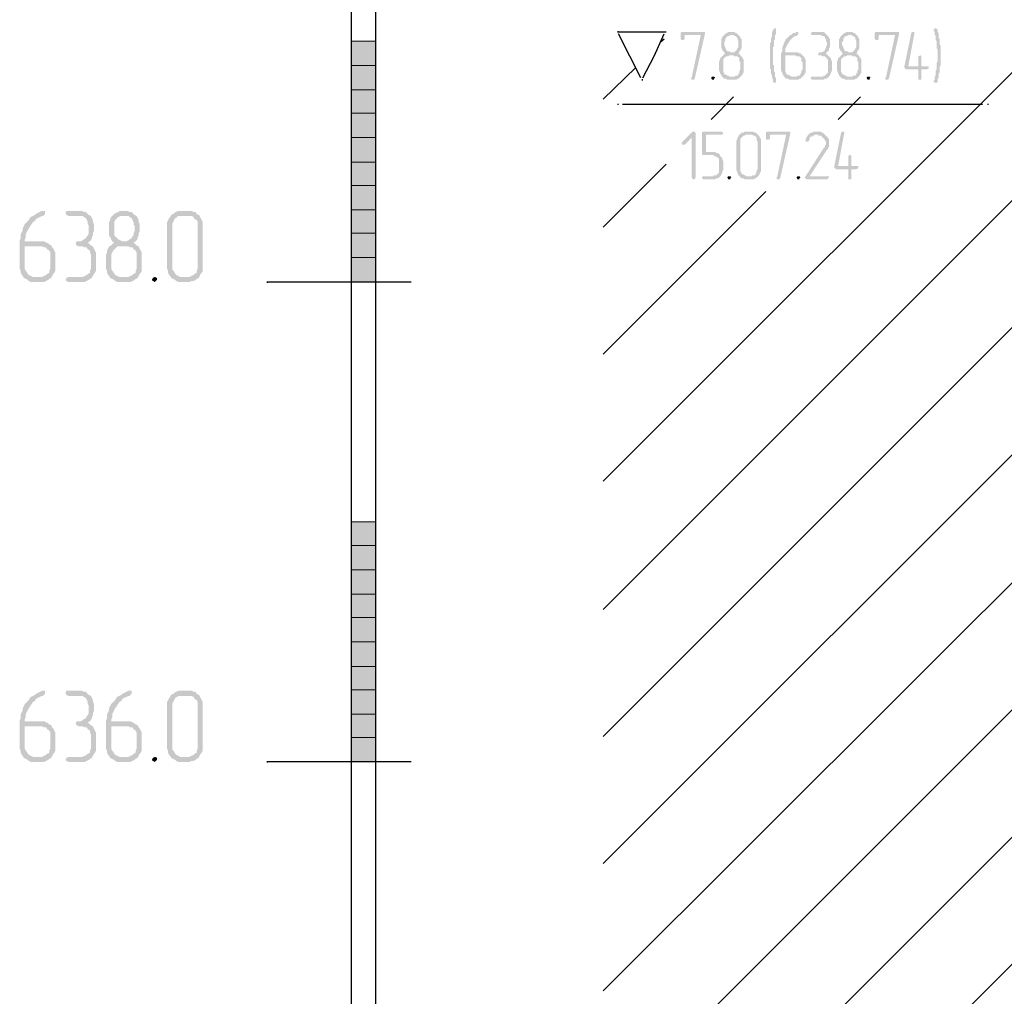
# Model space of a CAD drawing. Header units: millimetres. Extents: x -93479 to 1057970, y -66333 to 172656.
# Tile 158 of 256: x 269580 to 273682, y 41425 to 45493. Entities that reach past the tile are written whole.
import ezdxf

# ---------------------------------------------------------------- set-up
doc = ezdxf.new("R2010")
doc.units = ezdxf.units.MM
doc.layers.add('PDF _Геометрия', color=7, linetype='Continuous')
doc.layers.add('PDF _Сплошная заливка', color=7, linetype='Continuous')

# ---------------------------------------------------------------- blocks, each defined once
blk = doc.blocks.new('геология 4')
at = {"layer": 'PDF _Сплошная заливка', "transparency": 33554559}
for points in [[(87.3284, -13.0211), (87.3267, -13.0228), (87.3251, -13.0244), (87.3251, -13.0261), (87.3234, -13.0278), (87.3234, -13.0361), (87.3217, -13.0378), (87.3217, -13.0444), (87.3201, -13.0461), (87.3201, -13.0878), (87.3217, -13.0894), (87.3217, -13.0961), (87.3234, -13.0994), (87.3234, -13.1028), (87.3251, -13.1061), (87.3251, -13.1094), (87.3267, -13.1111), (87.3301, -13.1111), (87.3301, -13.1044), (87.3284, -13.1011), (87.3284, -13.0944), (87.3267, -13.0928), (87.3267, -13.0828), (87.3251, -13.0811), (87.3251, -13.0528), (87.3267, -13.0511), (87.3267, -13.0411), (87.3284, -13.0394), (87.3284, -13.0328), (87.3301, -13.0311), (87.3301, -13.0261), (87.3301, -13.0228)], [(87.5917, -13.0211), (87.5901, -13.0228), (87.5884, -13.0244), (87.5884, -13.0261), (87.5901, -13.0278), (87.5901, -13.0328), (87.5917, -13.0344), (87.5917, -13.0411), (87.5934, -13.0428), (87.5934, -13.0544), (87.5951, -13.0578), (87.5951, -13.0661), (87.5951, -13.0761), (87.5934, -13.0778), (87.5934, -13.0894), (87.5917, -13.0911), (87.5917, -13.0994), (87.5901, -13.1011), (87.5901, -13.1061), (87.5884, -13.1078), (87.5884, -13.1094), (87.5901, -13.1111), (87.5934, -13.1111), (87.5951, -13.1094), (87.5951, -13.1044), (87.5967, -13.1028), (87.5967, -13.0961), (87.5984, -13.0944), (87.5984, -13.0844), (87.6001, -13.0828), (87.6001, -13.0511), (87.5984, -13.0478), (87.5984, -13.0394), (87.5967, -13.0378), (87.5967, -13.0311), (87.5951, -13.0278), (87.5951, -13.0244), (87.5934, -13.0228)], [(87.2101, -13.0278), (87.1751, -13.0278), (87.1734, -13.0294), (87.1734, -13.0394), (87.1751, -13.0411), (87.1784, -13.0411), (87.1801, -13.0394), (87.1801, -13.0328), (87.2067, -13.0328), (87.2134, -13.0311), (87.2134, -13.0278)], [(87.2134, -13.0311), (87.2067, -13.0328), (87.1917, -13.1028), (87.1901, -13.1028), (87.1917, -13.1061), (87.1951, -13.1061), (87.1967, -13.1044)], [(87.2567, -13.0278), (87.2517, -13.0278), (87.2501, -13.0294), (87.2484, -13.0294), (87.2467, -13.0311), (87.2451, -13.0328), (87.2434, -13.0344), (87.2417, -13.0361), (87.2417, -13.0378), (87.2401, -13.0394), (87.2401, -13.0544), (87.2417, -13.0561), (87.2417, -13.0578), (87.2434, -13.0594), (87.2451, -13.0611), (87.2451, -13.0628), (87.2467, -13.0628), (87.2451, -13.0644), (87.2434, -13.0661), (87.2601, -13.0661), (87.2617, -13.0678), (87.2667, -13.0678), (87.2684, -13.0694), (87.2701, -13.0711), (87.2701, -13.0761), (87.2717, -13.0778), (87.2717, -13.0894), (87.2701, -13.0911), (87.2701, -13.0944), (87.2684, -13.0961), (87.2684, -13.0978), (87.2667, -13.0994), (87.2634, -13.0994), (87.2617, -13.1011), (87.2417, -13.1011), (87.2434, -13.1028), (87.2451, -13.1044), (87.2484, -13.1044), (87.2501, -13.1061), (87.2651, -13.1061), (87.2667, -13.1044), (87.2684, -13.1044), (87.2701, -13.1028), (87.2717, -13.1011), (87.2734, -13.0994), (87.2751, -13.0978), (87.2751, -13.0961), (87.2767, -13.0944), (87.2767, -13.0728), (87.2751, -13.0711), (87.2751, -13.0694), (87.2734, -13.0694), (87.2734, -13.0678), (87.2717, -13.0661), (87.2701, -13.0644), (87.2684, -13.0628), (87.2701, -13.0611), (87.2551, -13.0611), (87.2534, -13.0594), (87.2501, -13.0594), (87.2484, -13.0578), (87.2484, -13.0561), (87.2467, -13.0544), (87.2467, -13.0528), (87.2451, -13.0494), (87.2451, -13.0444), (87.2467, -13.0428), (87.2467, -13.0394), (87.2484, -13.0378), (87.2484, -13.0361), (87.2517, -13.0344), (87.2534, -13.0344), (87.2551, -13.0328), (87.2684, -13.0328), (87.2667, -13.0311), (87.2651, -13.0294), (87.2634, -13.0294), (87.2617, -13.0278), (87.2584, -13.0278)], [(87.2684, -13.0328), (87.2567, -13.0328), (87.2601, -13.0328), (87.2617, -13.0344), (87.2634, -13.0344), (87.2651, -13.0361), (87.2667, -13.0378), (87.2667, -13.0394), (87.2684, -13.0428), (87.2684, -13.0528), (87.2667, -13.0544), (87.2667, -13.0561), (87.2651, -13.0578), (87.2634, -13.0594), (87.2617, -13.0611), (87.2567, -13.0611), (87.2701, -13.0611), (87.2701, -13.0594), (87.2717, -13.0578), (87.2734, -13.0544), (87.2734, -13.0394), (87.2717, -13.0378), (87.2717, -13.0361), (87.2701, -13.0344)], [(87.3651, -13.0278), (87.3634, -13.0278), (87.3617, -13.0294), (87.3584, -13.0294), (87.3567, -13.0311), (87.3551, -13.0328), (87.3534, -13.0328), (87.3517, -13.0344), (87.3501, -13.0361), (87.3484, -13.0378), (87.3467, -13.0394), (87.3451, -13.0411), (87.3451, -13.0428), (87.3434, -13.0444), (87.3434, -13.0461), (87.3417, -13.0494), (87.3417, -13.0511), (87.3401, -13.0528), (87.3401, -13.0594), (87.3384, -13.0628), (87.3384, -13.0911), (87.3401, -13.0944), (87.3401, -13.0961), (87.3417, -13.0978), (87.3417, -13.0994), (87.3434, -13.1011), (87.3551, -13.1011), (87.3534, -13.0994), (87.3517, -13.0994), (87.3501, -13.0978), (87.3484, -13.0978), (87.3467, -13.0961), (87.3451, -13.0928), (87.3451, -13.0661), (87.3734, -13.0661), (87.3717, -13.0644), (87.3701, -13.0628), (87.3684, -13.0628), (87.3651, -13.0611), (87.3451, -13.0611), (87.3451, -13.0544), (87.3467, -13.0528), (87.3467, -13.0511), (87.3484, -13.0494), (87.3484, -13.0478), (87.3501, -13.0461), (87.3517, -13.0444), (87.3517, -13.0428), (87.3534, -13.0411), (87.3551, -13.0394), (87.3567, -13.0378), (87.3584, -13.0361), (87.3617, -13.0344), (87.3634, -13.0344), (87.3651, -13.0328), (87.3667, -13.0311), (87.3667, -13.0278)], [(87.4017, -13.0278), (87.3884, -13.0278), (87.3867, -13.0311), (87.3884, -13.0328), (87.4034, -13.0328), (87.4051, -13.0344), (87.4084, -13.0344), (87.4101, -13.0361), (87.4101, -13.0378), (87.4117, -13.0394), (87.4117, -13.0428), (87.4134, -13.0444), (87.4134, -13.0494), (87.4117, -13.0528), (87.4117, -13.0544), (87.4101, -13.0561), (87.4101, -13.0578), (87.4084, -13.0594), (87.4051, -13.0611), (87.4001, -13.0611), (87.4001, -13.0628), (87.3984, -13.0644), (87.4001, -13.0661), (87.4034, -13.0661), (87.4067, -13.0678), (87.4101, -13.0678), (87.4117, -13.0694), (87.4134, -13.0711), (87.4151, -13.0744), (87.4151, -13.0944), (87.4134, -13.0961), (87.4117, -13.0978), (87.4101, -13.0994), (87.4084, -13.0994), (87.4067, -13.1011), (87.3884, -13.1011), (87.3867, -13.1028), (87.3884, -13.1061), (87.4084, -13.1061), (87.4101, -13.1044), (87.4134, -13.1044), (87.4151, -13.1028), (87.4167, -13.1011), (87.4184, -13.0994), (87.4184, -13.0978), (87.4201, -13.0961), (87.4201, -13.0944), (87.4217, -13.0911), (87.4217, -13.0761), (87.4201, -13.0728), (87.4201, -13.0711), (87.4184, -13.0694), (87.4167, -13.0678), (87.4151, -13.0661), (87.4134, -13.0644), (87.4117, -13.0628), (87.4134, -13.0611), (87.4151, -13.0594), (87.4167, -13.0578), (87.4167, -13.0544), (87.4184, -13.0528), (87.4184, -13.0394), (87.4167, -13.0378), (87.4167, -13.0361), (87.4151, -13.0344), (87.4134, -13.0328), (87.4117, -13.0311), (87.4101, -13.0294), (87.4084, -13.0278), (87.4034, -13.0278)], [(87.4501, -13.0278), (87.4451, -13.0278), (87.4434, -13.0294), (87.4417, -13.0294), (87.4401, -13.0311), (87.4384, -13.0328), (87.4367, -13.0344), (87.4351, -13.0361), (87.4351, -13.0378), (87.4334, -13.0394), (87.4334, -13.0544), (87.4351, -13.0561), (87.4351, -13.0578), (87.4367, -13.0594), (87.4384, -13.0611), (87.4384, -13.0628), (87.4401, -13.0628), (87.4384, -13.0644), (87.4367, -13.0661), (87.4534, -13.0661), (87.4551, -13.0678), (87.4601, -13.0678), (87.4617, -13.0694), (87.4634, -13.0711), (87.4634, -13.0761), (87.4651, -13.0778), (87.4651, -13.0894), (87.4634, -13.0911), (87.4634, -13.0944), (87.4617, -13.0961), (87.4617, -13.0978), (87.4601, -13.0994), (87.4567, -13.0994), (87.4551, -13.1011), (87.4351, -13.1011), (87.4367, -13.1028), (87.4384, -13.1044), (87.4417, -13.1044), (87.4434, -13.1061), (87.4584, -13.1061), (87.4601, -13.1044), (87.4617, -13.1044), (87.4634, -13.1028), (87.4651, -13.1011), (87.4667, -13.0994), (87.4684, -13.0978), (87.4684, -13.0961), (87.4701, -13.0944), (87.4701, -13.0728), (87.4684, -13.0711), (87.4684, -13.0694), (87.4667, -13.0694), (87.4667, -13.0678), (87.4651, -13.0661), (87.4634, -13.0644), (87.4617, -13.0628), (87.4634, -13.0611), (87.4484, -13.0611), (87.4467, -13.0594), (87.4434, -13.0594), (87.4417, -13.0578), (87.4417, -13.0561), (87.4401, -13.0544), (87.4401, -13.0528), (87.4384, -13.0494), (87.4384, -13.0444), (87.4401, -13.0428), (87.4401, -13.0394), (87.4417, -13.0378), (87.4417, -13.0361), (87.4451, -13.0344), (87.4467, -13.0344), (87.4484, -13.0328), (87.4617, -13.0328), (87.4601, -13.0311), (87.4584, -13.0294), (87.4567, -13.0294), (87.4551, -13.0278), (87.4517, -13.0278)], [(87.4617, -13.0328), (87.4501, -13.0328), (87.4534, -13.0328), (87.4551, -13.0344), (87.4567, -13.0344), (87.4584, -13.0361), (87.4601, -13.0378), (87.4601, -13.0394), (87.4617, -13.0428), (87.4617, -13.0528), (87.4601, -13.0544), (87.4601, -13.0561), (87.4584, -13.0578), (87.4567, -13.0594), (87.4551, -13.0611), (87.4501, -13.0611), (87.4634, -13.0611), (87.4634, -13.0594), (87.4651, -13.0578), (87.4667, -13.0544), (87.4667, -13.0394), (87.4651, -13.0378), (87.4651, -13.0361), (87.4634, -13.0344)], [(87.5284, -13.0278), (87.4934, -13.0278), (87.4917, -13.0294), (87.4917, -13.0394), (87.4934, -13.0411), (87.4967, -13.0411), (87.4984, -13.0394), (87.4984, -13.0328), (87.5251, -13.0328), (87.5317, -13.0311), (87.5317, -13.0278)], [(87.5317, -13.0311), (87.5251, -13.0328), (87.5101, -13.1028), (87.5084, -13.1028), (87.5101, -13.1061), (87.5134, -13.1061), (87.5151, -13.1044)], [(87.5551, -13.0278), (87.5534, -13.0278), (87.5517, -13.0294), (87.5401, -13.0861), (87.5417, -13.0878), (87.5434, -13.0894), (87.5634, -13.0894), (87.5634, -13.1061), (87.5684, -13.1061), (87.5684, -13.1028), (87.5684, -13.0894), (87.5767, -13.0894), (87.5801, -13.0878), (87.5801, -13.0844), (87.5467, -13.0844), (87.5567, -13.0311), (87.5567, -13.0278)], [(87.2434, -13.0661), (87.2417, -13.0678), (87.2401, -13.0694), (87.2384, -13.0711), (87.2384, -13.0728), (87.2367, -13.0761), (87.2367, -13.0778), (87.2367, -13.0911), (87.2384, -13.0944), (87.2384, -13.0961), (87.2401, -13.0978), (87.2401, -13.0994), (87.2417, -13.1011), (87.2534, -13.1011), (87.2517, -13.0994), (87.2501, -13.0994), (87.2484, -13.0978), (87.2467, -13.0978), (87.2451, -13.0961), (87.2434, -13.0928), (87.2434, -13.0728), (87.2451, -13.0711), (87.2467, -13.0694), (87.2484, -13.0678), (87.2517, -13.0678), (87.2534, -13.0661), (87.2601, -13.0661)], [(87.3734, -13.0661), (87.3617, -13.0661), (87.3634, -13.0678), (87.3684, -13.0678), (87.3701, -13.0694), (87.3717, -13.0711), (87.3717, -13.0761), (87.3734, -13.0778), (87.3734, -13.0894), (87.3717, -13.0911), (87.3717, -13.0944), (87.3701, -13.0961), (87.3701, -13.0978), (87.3684, -13.0994), (87.3651, -13.0994), (87.3634, -13.1011), (87.3434, -13.1011), (87.3451, -13.1028), (87.3467, -13.1044), (87.3501, -13.1044), (87.3517, -13.1061), (87.3667, -13.1061), (87.3684, -13.1044), (87.3701, -13.1044), (87.3717, -13.1028), (87.3734, -13.1011), (87.3751, -13.0994), (87.3767, -13.0978), (87.3767, -13.0961), (87.3784, -13.0944), (87.3784, -13.0728), (87.3767, -13.0711), (87.3767, -13.0694), (87.3751, -13.0678)], [(87.4367, -13.0661), (87.4351, -13.0678), (87.4334, -13.0694), (87.4317, -13.0711), (87.4317, -13.0728), (87.4301, -13.0761), (87.4301, -13.0778), (87.4301, -13.0911), (87.4317, -13.0944), (87.4317, -13.0961), (87.4334, -13.0978), (87.4334, -13.0994), (87.4351, -13.1011), (87.4467, -13.1011), (87.4451, -13.0994), (87.4434, -13.0994), (87.4417, -13.0978), (87.4401, -13.0978), (87.4384, -13.0961), (87.4367, -13.0928), (87.4367, -13.0728), (87.4384, -13.0711), (87.4401, -13.0694), (87.4417, -13.0678), (87.4451, -13.0678), (87.4467, -13.0661), (87.4534, -13.0661)], [(87.5667, -13.0661), (87.5634, -13.0678), (87.5634, -13.0694), (87.5634, -13.0844), (87.5467, -13.0844), (87.5684, -13.0844), (87.5684, -13.0678)], [(87.2267, -13.1011), (87.2251, -13.1011), (87.2234, -13.1028), (87.2251, -13.1061), (87.2284, -13.1061), (87.2284, -13.1044), (87.2301, -13.1028), (87.2284, -13.1011)], [(87.4817, -13.1011), (87.4801, -13.1011), (87.4784, -13.1028), (87.4801, -13.1061), (87.4834, -13.1061), (87.4834, -13.1044), (87.4851, -13.1028), (87.4834, -13.1011)], [(87.1951, -13.1911), (87.1934, -13.1911), (87.1767, -13.2078), (87.1751, -13.2111), (87.1767, -13.2128), (87.1801, -13.2128), (87.1917, -13.2011), (87.1984, -13.1944), (87.1967, -13.1911)], [(87.1984, -13.1944), (87.1917, -13.2011), (87.1917, -13.2661), (87.1934, -13.2694), (87.1967, -13.2694), (87.1984, -13.2661)], [(87.2401, -13.1911), (87.2101, -13.1911), (87.2084, -13.1928), (87.2084, -13.2278), (87.2101, -13.2294), (87.2267, -13.2294), (87.2284, -13.2311), (87.2301, -13.2311), (87.2317, -13.2328), (87.2334, -13.2328), (87.2351, -13.2344), (87.2367, -13.2361), (87.2367, -13.2578), (87.2351, -13.2594), (87.2334, -13.2611), (87.2317, -13.2628), (87.2284, -13.2628), (87.2267, -13.2644), (87.2101, -13.2644), (87.2084, -13.2661), (87.2101, -13.2694), (87.2301, -13.2694), (87.2317, -13.2678), (87.2351, -13.2678), (87.2367, -13.2661), (87.2384, -13.2644), (87.2401, -13.2628), (87.2401, -13.2611), (87.2417, -13.2594), (87.2417, -13.2561), (87.2434, -13.2544), (87.2434, -13.2394), (87.2417, -13.2361), (87.2417, -13.2344), (87.2401, -13.2328), (87.2384, -13.2311), (87.2384, -13.2294), (87.2367, -13.2278), (87.2334, -13.2261), (87.2317, -13.2261), (87.2301, -13.2244), (87.2151, -13.2244), (87.2151, -13.1961), (87.2417, -13.1961), (87.2434, -13.1944), (87.2417, -13.1911)], [(87.2884, -13.1911), (87.2784, -13.1911), (87.2767, -13.1928), (87.2734, -13.1928), (87.2717, -13.1944), (87.2701, -13.1961), (87.2684, -13.1978), (87.2684, -13.1994), (87.2667, -13.2011), (87.2667, -13.2028), (87.2651, -13.2061), (87.2651, -13.2544), (87.2667, -13.2578), (87.2667, -13.2594), (87.2684, -13.2611), (87.2684, -13.2628), (87.2701, -13.2644), (87.2717, -13.2661), (87.2734, -13.2678), (87.2767, -13.2678), (87.2784, -13.2694), (87.2934, -13.2694), (87.2951, -13.2678), (87.2967, -13.2678), (87.2984, -13.2661), (87.3001, -13.2644), (87.2817, -13.2644), (87.2801, -13.2628), (87.2784, -13.2628), (87.2767, -13.2611), (87.2751, -13.2611), (87.2734, -13.2594), (87.2717, -13.2561), (87.2717, -13.2028), (87.2734, -13.2011), (87.2751, -13.1994), (87.2767, -13.1978), (87.2784, -13.1978), (87.2801, -13.1961), (87.3001, -13.1961), (87.2984, -13.1944), (87.2967, -13.1928), (87.2951, -13.1928), (87.2917, -13.1911), (87.2901, -13.1911)], [(87.3001, -13.1961), (87.2884, -13.1961), (87.2901, -13.1961), (87.2934, -13.1978), (87.2951, -13.1978), (87.2967, -13.1994), (87.2984, -13.2011), (87.2984, -13.2061), (87.3001, -13.2078), (87.3001, -13.2528), (87.2984, -13.2544), (87.2984, -13.2578), (87.2967, -13.2594), (87.2967, -13.2611), (87.2951, -13.2628), (87.2917, -13.2628), (87.2901, -13.2644), (87.2817, -13.2644), (87.3001, -13.2644), (87.3017, -13.2628), (87.3034, -13.2611), (87.3034, -13.2594), (87.3051, -13.2561), (87.3051, -13.2028), (87.3034, -13.2011), (87.3034, -13.1994), (87.3017, -13.1978)], [(87.3501, -13.1911), (87.3151, -13.1911), (87.3134, -13.1928), (87.3134, -13.2028), (87.3151, -13.2044), (87.3184, -13.2044), (87.3201, -13.2028), (87.3201, -13.1961), (87.3467, -13.1961), (87.3534, -13.1944), (87.3534, -13.1911)], [(87.3534, -13.1944), (87.3467, -13.1961), (87.3317, -13.2661), (87.3301, -13.2661), (87.3317, -13.2694), (87.3351, -13.2694), (87.3367, -13.2678)], [(87.4101, -13.1961), (87.3967, -13.1961), (87.3984, -13.1961), (87.4001, -13.1978), (87.4034, -13.1978), (87.4051, -13.1994), (87.4067, -13.2011), (87.4084, -13.2028), (87.4101, -13.2044), (87.4101, -13.2061), (87.4117, -13.2078), (87.4117, -13.2128), (87.4101, -13.2144), (87.4101, -13.2161), (87.4084, -13.2178), (87.3784, -13.2644), (87.3767, -13.2661), (87.3784, -13.2678), (87.3801, -13.2694), (87.4151, -13.2694), (87.4151, -13.2678), (87.4167, -13.2661), (87.4167, -13.2644), (87.3851, -13.2644), (87.4134, -13.2211), (87.4151, -13.2194), (87.4151, -13.2178), (87.4167, -13.2161), (87.4167, -13.2044), (87.4151, -13.2011), (87.4134, -13.1994), (87.4117, -13.1978)], [(87.3967, -13.1911), (87.3917, -13.1911), (87.3901, -13.1928), (87.3867, -13.1928), (87.3851, -13.1944), (87.3834, -13.1944), (87.3834, -13.1961), (87.3817, -13.1978), (87.3801, -13.2011), (87.3784, -13.2028), (87.3784, -13.2044), (87.3784, -13.2078), (87.3834, -13.2078), (87.3834, -13.2061), (87.3851, -13.2044), (87.3851, -13.2011), (87.3867, -13.1994), (87.3884, -13.1994), (87.3917, -13.1978), (87.3934, -13.1961), (87.4101, -13.1961), (87.4084, -13.1944), (87.4067, -13.1928), (87.4051, -13.1928), (87.4034, -13.1911), (87.3984, -13.1911)], [(87.4401, -13.1911), (87.4384, -13.1911), (87.4367, -13.1928), (87.4251, -13.2494), (87.4267, -13.2511), (87.4284, -13.2528), (87.4484, -13.2528), (87.4484, -13.2694), (87.4534, -13.2694), (87.4534, -13.2661), (87.4534, -13.2528), (87.4617, -13.2528), (87.4651, -13.2511), (87.4651, -13.2478), (87.4317, -13.2478), (87.4417, -13.1944), (87.4417, -13.1911)], [(87.4517, -13.2294), (87.4484, -13.2311), (87.4484, -13.2328), (87.4484, -13.2478), (87.4317, -13.2478), (87.4534, -13.2478), (87.4534, -13.2311)], [(87.2534, -13.2644), (87.2517, -13.2644), (87.2501, -13.2661), (87.2517, -13.2694), (87.2551, -13.2694), (87.2551, -13.2678), (87.2567, -13.2661), (87.2551, -13.2644)], [(87.3667, -13.2644), (87.3651, -13.2644), (87.3634, -13.2661), (87.3651, -13.2694), (87.3684, -13.2694), (87.3684, -13.2678), (87.3701, -13.2661), (87.3684, -13.2644)], [(86.1284, -13.3211), (86.1267, -13.3211), (86.1234, -13.3228), (86.1201, -13.3244), (86.1167, -13.3261), (86.1151, -13.3278), (86.1117, -13.3294), (86.1084, -13.3311), (86.1067, -13.3328), (86.1051, -13.3361), (86.1017, -13.3394), (86.1001, -13.3411), (86.0984, -13.3428), (86.0967, -13.3461), (86.0951, -13.3494), (86.0951, -13.3528), (86.0934, -13.3561), (86.0917, -13.3594), (86.0917, -13.3661), (86.0901, -13.3694), (86.0901, -13.4161), (86.0917, -13.4194), (86.0917, -13.4228), (86.0934, -13.4261), (86.0951, -13.4278), (86.0967, -13.4311), (86.1151, -13.4294), (86.1117, -13.4294), (86.1084, -13.4278), (86.1051, -13.4261), (86.1034, -13.4244), (86.1017, -13.4211), (86.1001, -13.4194), (86.0984, -13.4161), (86.0984, -13.3794), (86.1234, -13.3794), (86.1417, -13.3778), (86.1384, -13.3761), (86.1367, -13.3744), (86.1334, -13.3728), (86.1301, -13.3711), (86.0984, -13.3711), (86.0984, -13.3678), (86.1001, -13.3644), (86.1001, -13.3594), (86.1017, -13.3561), (86.1034, -13.3528), (86.1051, -13.3494), (86.1067, -13.3478), (86.1084, -13.3444), (86.1101, -13.3428), (86.1117, -13.3394), (86.1151, -13.3378), (86.1167, -13.3344), (86.1201, -13.3328), (86.1234, -13.3311), (86.1267, -13.3294), (86.1284, -13.3294), (86.1301, -13.3278), (86.1317, -13.3261), (86.1317, -13.3211)], [(86.1867, -13.3211), (86.1667, -13.3211), (86.1651, -13.3244), (86.1667, -13.3278), (86.1701, -13.3294), (86.1934, -13.3294), (86.1951, -13.3311), (86.1984, -13.3328), (86.2001, -13.3361), (86.2017, -13.3394), (86.2017, -13.3428), (86.2034, -13.3461), (86.2034, -13.3578), (86.2017, -13.3611), (86.2001, -13.3628), (86.1984, -13.3661), (86.1951, -13.3678), (86.1934, -13.3694), (86.1901, -13.3711), (86.1834, -13.3711), (86.1817, -13.3744), (86.1834, -13.3778), (86.1867, -13.3794), (86.1934, -13.3794), (86.1967, -13.3811), (86.2001, -13.3811), (86.2017, -13.3844), (86.2051, -13.3861), (86.2051, -13.3894), (86.2067, -13.3928), (86.2067, -13.4161), (86.2051, -13.4194), (86.2051, -13.4228), (86.2017, -13.4244), (86.2001, -13.4261), (86.1967, -13.4278), (86.1934, -13.4294), (86.1701, -13.4294), (86.1667, -13.4311), (86.1651, -13.4344), (86.1667, -13.4361), (86.1701, -13.4378), (86.1967, -13.4378), (86.2001, -13.4361), (86.2034, -13.4344), (86.2051, -13.4328), (86.2084, -13.4311), (86.2101, -13.4278), (86.2117, -13.4244), (86.2134, -13.4228), (86.2151, -13.4194), (86.2151, -13.3894), (86.2134, -13.3861), (86.2117, -13.3828), (86.2101, -13.3794), (86.2067, -13.3778), (86.2051, -13.3761), (86.2017, -13.3728), (86.2051, -13.3711), (86.2067, -13.3694), (86.2084, -13.3661), (86.2084, -13.3644), (86.2101, -13.3611), (86.2101, -13.3578), (86.2117, -13.3544), (86.2117, -13.3428), (86.2101, -13.3394), (86.2101, -13.3361), (86.2084, -13.3328), (86.2067, -13.3294), (86.2034, -13.3278), (86.2017, -13.3261), (86.1984, -13.3228), (86.1951, -13.3228), (86.1917, -13.3211), (86.1884, -13.3211)], [(86.2617, -13.3211), (86.2551, -13.3211), (86.2517, -13.3228), (86.2484, -13.3244), (86.2451, -13.3261), (86.2434, -13.3278), (86.2401, -13.3311), (86.2384, -13.3328), (86.2384, -13.3361), (86.2367, -13.3394), (86.2367, -13.3611), (86.2384, -13.3644), (86.2401, -13.3678), (86.2417, -13.3711), (86.2451, -13.3728), (86.2417, -13.3761), (86.2401, -13.3778), (86.2651, -13.3794), (86.2684, -13.3794), (86.2717, -13.3811), (86.2751, -13.3811), (86.2767, -13.3844), (86.2801, -13.3861), (86.2817, -13.3894), (86.2817, -13.4161), (86.2801, -13.4194), (86.2801, -13.4228), (86.2767, -13.4244), (86.2751, -13.4261), (86.2717, -13.4278), (86.2684, -13.4294), (86.2567, -13.4294), (86.2384, -13.4311), (86.2417, -13.4328), (86.2451, -13.4344), (86.2467, -13.4361), (86.2501, -13.4378), (86.2717, -13.4378), (86.2751, -13.4361), (86.2784, -13.4344), (86.2801, -13.4328), (86.2834, -13.4311), (86.2851, -13.4278), (86.2867, -13.4244), (86.2884, -13.4228), (86.2901, -13.4194), (86.2901, -13.3894), (86.2884, -13.3861), (86.2867, -13.3828), (86.2851, -13.3794), (86.2817, -13.3778), (86.2801, -13.3761), (86.2767, -13.3728), (86.2801, -13.3711), (86.2584, -13.3711), (86.2551, -13.3694), (86.2517, -13.3678), (86.2501, -13.3661), (86.2467, -13.3628), (86.2451, -13.3611), (86.2451, -13.3394), (86.2467, -13.3361), (86.2501, -13.3328), (86.2517, -13.3311), (86.2551, -13.3294), (86.2617, -13.3294), (86.2784, -13.3278), (86.2767, -13.3261), (86.2734, -13.3228), (86.2701, -13.3228), (86.2667, -13.3211), (86.2634, -13.3211)], [(86.2784, -13.3278), (86.2617, -13.3294), (86.2684, -13.3294), (86.2701, -13.3311), (86.2734, -13.3328), (86.2751, -13.3361), (86.2767, -13.3394), (86.2767, -13.3428), (86.2784, -13.3461), (86.2784, -13.3544), (86.2767, -13.3578), (86.2767, -13.3611), (86.2751, -13.3628), (86.2734, -13.3661), (86.2701, -13.3678), (86.2684, -13.3694), (86.2651, -13.3711), (86.2617, -13.3711), (86.2801, -13.3711), (86.2817, -13.3694), (86.2834, -13.3661), (86.2834, -13.3644), (86.2851, -13.3611), (86.2851, -13.3578), (86.2867, -13.3544), (86.2867, -13.3428), (86.2851, -13.3394), (86.2851, -13.3361), (86.2834, -13.3328), (86.2817, -13.3294)], [(86.3651, -13.3211), (86.3501, -13.3211), (86.3467, -13.3228), (86.3434, -13.3244), (86.3417, -13.3261), (86.3384, -13.3278), (86.3367, -13.3311), (86.3351, -13.3328), (86.3334, -13.3361), (86.3317, -13.3394), (86.3317, -13.4161), (86.3334, -13.4194), (86.3334, -13.4228), (86.3351, -13.4261), (86.3367, -13.4278), (86.3384, -13.4311), (86.3417, -13.4328), (86.3451, -13.4344), (86.3467, -13.4361), (86.3501, -13.4378), (86.3684, -13.4378), (86.3717, -13.4361), (86.3751, -13.4361), (86.3784, -13.4344), (86.3801, -13.4328), (86.3834, -13.4311), (86.3567, -13.4294), (86.3534, -13.4294), (86.3501, -13.4278), (86.3467, -13.4261), (86.3451, -13.4244), (86.3434, -13.4211), (86.3417, -13.4194), (86.3401, -13.4161), (86.3401, -13.3428), (86.3417, -13.3394), (86.3434, -13.3361), (86.3451, -13.3328), (86.3484, -13.3311), (86.3501, -13.3294), (86.3651, -13.3294), (86.3834, -13.3278), (86.3801, -13.3261), (86.3784, -13.3228), (86.3751, -13.3228), (86.3717, -13.3211), (86.3684, -13.3211)], [(86.3834, -13.3278), (86.3651, -13.3294), (86.3717, -13.3294), (86.3751, -13.3311), (86.3767, -13.3344), (86.3801, -13.3361), (86.3817, -13.3394), (86.3817, -13.4161), (86.3801, -13.4194), (86.3801, -13.4228), (86.3767, -13.4244), (86.3751, -13.4261), (86.3717, -13.4278), (86.3684, -13.4294), (86.3567, -13.4294), (86.3834, -13.4311), (86.3851, -13.4278), (86.3867, -13.4244), (86.3884, -13.4228), (86.3901, -13.4194), (86.3901, -13.3394), (86.3884, -13.3361), (86.3867, -13.3328), (86.3851, -13.3294)], [(86.1417, -13.3778), (86.1234, -13.3794), (86.1267, -13.3794), (86.1301, -13.3811), (86.1334, -13.3811), (86.1351, -13.3844), (86.1384, -13.3861), (86.1401, -13.3894), (86.1401, -13.4161), (86.1384, -13.4194), (86.1384, -13.4228), (86.1351, -13.4244), (86.1334, -13.4261), (86.1301, -13.4278), (86.1267, -13.4294), (86.1151, -13.4294), (86.0967, -13.4311), (86.1001, -13.4328), (86.1034, -13.4344), (86.1051, -13.4361), (86.1084, -13.4378), (86.1301, -13.4378), (86.1334, -13.4361), (86.1367, -13.4344), (86.1384, -13.4328), (86.1417, -13.4311), (86.1434, -13.4278), (86.1451, -13.4244), (86.1467, -13.4228), (86.1484, -13.4194), (86.1484, -13.3894), (86.1467, -13.3861), (86.1451, -13.3828), (86.1434, -13.3811)], [(86.2401, -13.3778), (86.2367, -13.3794), (86.2351, -13.3828), (86.2334, -13.3861), (86.2334, -13.3894), (86.2317, -13.3928), (86.2317, -13.3961), (86.2317, -13.4161), (86.2334, -13.4194), (86.2334, -13.4228), (86.2351, -13.4261), (86.2367, -13.4278), (86.2384, -13.4311), (86.2567, -13.4294), (86.2534, -13.4294), (86.2501, -13.4278), (86.2467, -13.4261), (86.2451, -13.4244), (86.2434, -13.4211), (86.2417, -13.4194), (86.2401, -13.4161), (86.2401, -13.3928), (86.2417, -13.3894), (86.2434, -13.3861), (86.2451, -13.3844), (86.2484, -13.3811), (86.2501, -13.3794), (86.2651, -13.3794)], [(86.3117, -13.4294), (86.3084, -13.4311), (86.3067, -13.4344), (86.3084, -13.4361), (86.3117, -13.4378), (86.3134, -13.4361), (86.3151, -13.4344), (86.3151, -13.4311)], [(86.1284, -14.1078), (86.1267, -14.1078), (86.1234, -14.1094), (86.1201, -14.1111), (86.1167, -14.1128), (86.1151, -14.1144), (86.1117, -14.1161), (86.1084, -14.1178), (86.1067, -14.1194), (86.1051, -14.1228), (86.1017, -14.1261), (86.1001, -14.1278), (86.0984, -14.1294), (86.0967, -14.1328), (86.0951, -14.1361), (86.0951, -14.1394), (86.0934, -14.1428), (86.0917, -14.1461), (86.0917, -14.1528), (86.0901, -14.1561), (86.0901, -14.2028), (86.0917, -14.2061), (86.0917, -14.2094), (86.0934, -14.2128), (86.0951, -14.2144), (86.0967, -14.2178), (86.1151, -14.2161), (86.1117, -14.2161), (86.1084, -14.2144), (86.1051, -14.2128), (86.1034, -14.2111), (86.1017, -14.2078), (86.1001, -14.2061), (86.0984, -14.2028), (86.0984, -14.1661), (86.1234, -14.1661), (86.1417, -14.1644), (86.1384, -14.1628), (86.1367, -14.1611), (86.1334, -14.1594), (86.1301, -14.1578), (86.0984, -14.1578), (86.0984, -14.1544), (86.1001, -14.1511), (86.1001, -14.1461), (86.1017, -14.1428), (86.1034, -14.1394), (86.1051, -14.1361), (86.1067, -14.1344), (86.1084, -14.1311), (86.1101, -14.1294), (86.1117, -14.1261), (86.1151, -14.1244), (86.1167, -14.1211), (86.1201, -14.1194), (86.1234, -14.1178), (86.1267, -14.1161), (86.1284, -14.1161), (86.1301, -14.1144), (86.1317, -14.1128), (86.1317, -14.1078)], [(86.1867, -14.1078), (86.1667, -14.1078), (86.1651, -14.1111), (86.1667, -14.1144), (86.1701, -14.1161), (86.1934, -14.1161), (86.1951, -14.1178), (86.1984, -14.1194), (86.2001, -14.1228), (86.2017, -14.1261), (86.2017, -14.1294), (86.2034, -14.1328), (86.2034, -14.1444), (86.2017, -14.1478), (86.2001, -14.1494), (86.1984, -14.1528), (86.1951, -14.1544), (86.1934, -14.1561), (86.1901, -14.1578), (86.1834, -14.1578), (86.1817, -14.1611), (86.1834, -14.1644), (86.1867, -14.1661), (86.1934, -14.1661), (86.1967, -14.1678), (86.2001, -14.1678), (86.2017, -14.1711), (86.2051, -14.1728), (86.2051, -14.1761), (86.2067, -14.1794), (86.2067, -14.2028), (86.2051, -14.2061), (86.2051, -14.2094), (86.2017, -14.2111), (86.2001, -14.2128), (86.1967, -14.2144), (86.1934, -14.2161), (86.1701, -14.2161), (86.1667, -14.2178), (86.1651, -14.2211), (86.1667, -14.2228), (86.1701, -14.2244), (86.1967, -14.2244), (86.2001, -14.2228), (86.2034, -14.2211), (86.2051, -14.2194), (86.2084, -14.2178), (86.2101, -14.2144), (86.2117, -14.2111), (86.2134, -14.2094), (86.2151, -14.2061), (86.2151, -14.1761), (86.2134, -14.1728), (86.2117, -14.1694), (86.2101, -14.1661), (86.2067, -14.1644), (86.2051, -14.1628), (86.2017, -14.1594), (86.2051, -14.1578), (86.2067, -14.1561), (86.2084, -14.1528), (86.2084, -14.1511), (86.2101, -14.1478), (86.2101, -14.1444), (86.2117, -14.1411), (86.2117, -14.1294), (86.2101, -14.1261), (86.2101, -14.1228), (86.2084, -14.1194), (86.2067, -14.1161), (86.2034, -14.1144), (86.2017, -14.1128), (86.1984, -14.1094), (86.1951, -14.1094), (86.1917, -14.1078), (86.1884, -14.1078)], [(86.2701, -14.1078), (86.2684, -14.1078), (86.2651, -14.1094), (86.2617, -14.1111), (86.2584, -14.1128), (86.2567, -14.1144), (86.2534, -14.1161), (86.2501, -14.1178), (86.2484, -14.1194), (86.2467, -14.1228), (86.2434, -14.1261), (86.2417, -14.1278), (86.2401, -14.1294), (86.2384, -14.1328), (86.2367, -14.1361), (86.2367, -14.1394), (86.2351, -14.1428), (86.2334, -14.1461), (86.2334, -14.1528), (86.2317, -14.1561), (86.2317, -14.2028), (86.2334, -14.2061), (86.2334, -14.2094), (86.2351, -14.2128), (86.2367, -14.2144), (86.2384, -14.2178), (86.2567, -14.2161), (86.2534, -14.2161), (86.2501, -14.2144), (86.2467, -14.2128), (86.2451, -14.2111), (86.2434, -14.2078), (86.2417, -14.2061), (86.2401, -14.2028), (86.2401, -14.1661), (86.2651, -14.1661), (86.2834, -14.1644), (86.2801, -14.1628), (86.2784, -14.1611), (86.2751, -14.1594), (86.2717, -14.1578), (86.2401, -14.1578), (86.2401, -14.1544), (86.2417, -14.1511), (86.2417, -14.1461), (86.2434, -14.1428), (86.2451, -14.1394), (86.2467, -14.1361), (86.2484, -14.1344), (86.2501, -14.1311), (86.2517, -14.1294), (86.2534, -14.1261), (86.2567, -14.1244), (86.2584, -14.1211), (86.2617, -14.1194), (86.2651, -14.1178), (86.2684, -14.1161), (86.2701, -14.1161), (86.2717, -14.1144), (86.2734, -14.1128), (86.2734, -14.1078)], [(86.3651, -14.1078), (86.3501, -14.1078), (86.3467, -14.1094), (86.3434, -14.1111), (86.3417, -14.1128), (86.3384, -14.1144), (86.3367, -14.1178), (86.3351, -14.1194), (86.3334, -14.1228), (86.3317, -14.1261), (86.3317, -14.2028), (86.3334, -14.2061), (86.3334, -14.2094), (86.3351, -14.2128), (86.3367, -14.2144), (86.3384, -14.2178), (86.3417, -14.2194), (86.3451, -14.2211), (86.3467, -14.2228), (86.3501, -14.2244), (86.3684, -14.2244), (86.3717, -14.2228), (86.3751, -14.2228), (86.3784, -14.2211), (86.3801, -14.2194), (86.3834, -14.2178), (86.3567, -14.2161), (86.3534, -14.2161), (86.3501, -14.2144), (86.3467, -14.2128), (86.3451, -14.2111), (86.3434, -14.2078), (86.3417, -14.2061), (86.3401, -14.2028), (86.3401, -14.1294), (86.3417, -14.1261), (86.3434, -14.1228), (86.3451, -14.1194), (86.3484, -14.1178), (86.3501, -14.1161), (86.3651, -14.1161), (86.3834, -14.1144), (86.3801, -14.1128), (86.3784, -14.1094), (86.3751, -14.1094), (86.3717, -14.1078), (86.3684, -14.1078)], [(86.3834, -14.1144), (86.3651, -14.1161), (86.3717, -14.1161), (86.3751, -14.1178), (86.3767, -14.1211), (86.3801, -14.1228), (86.3817, -14.1261), (86.3817, -14.2028), (86.3801, -14.2061), (86.3801, -14.2094), (86.3767, -14.2111), (86.3751, -14.2128), (86.3717, -14.2144), (86.3684, -14.2161), (86.3567, -14.2161), (86.3834, -14.2178), (86.3851, -14.2144), (86.3867, -14.2111), (86.3884, -14.2094), (86.3901, -14.2061), (86.3901, -14.1261), (86.3884, -14.1228), (86.3867, -14.1194), (86.3851, -14.1161)], [(86.1417, -14.1644), (86.1234, -14.1661), (86.1267, -14.1661), (86.1301, -14.1678), (86.1334, -14.1678), (86.1351, -14.1711), (86.1384, -14.1728), (86.1401, -14.1761), (86.1401, -14.2028), (86.1384, -14.2061), (86.1384, -14.2094), (86.1351, -14.2111), (86.1334, -14.2128), (86.1301, -14.2144), (86.1267, -14.2161), (86.1151, -14.2161), (86.0967, -14.2178), (86.1001, -14.2194), (86.1034, -14.2211), (86.1051, -14.2228), (86.1084, -14.2244), (86.1301, -14.2244), (86.1334, -14.2228), (86.1367, -14.2211), (86.1384, -14.2194), (86.1417, -14.2178), (86.1434, -14.2144), (86.1451, -14.2111), (86.1467, -14.2094), (86.1484, -14.2061), (86.1484, -14.1761), (86.1467, -14.1728), (86.1451, -14.1694), (86.1434, -14.1678)], [(86.2834, -14.1644), (86.2651, -14.1661), (86.2684, -14.1661), (86.2717, -14.1678), (86.2751, -14.1678), (86.2767, -14.1711), (86.2801, -14.1728), (86.2817, -14.1761), (86.2817, -14.2028), (86.2801, -14.2061), (86.2801, -14.2094), (86.2767, -14.2111), (86.2751, -14.2128), (86.2717, -14.2144), (86.2684, -14.2161), (86.2567, -14.2161), (86.2384, -14.2178), (86.2417, -14.2194), (86.2451, -14.2211), (86.2467, -14.2228), (86.2501, -14.2244), (86.2717, -14.2244), (86.2751, -14.2228), (86.2784, -14.2211), (86.2801, -14.2194), (86.2834, -14.2178), (86.2851, -14.2144), (86.2867, -14.2111), (86.2884, -14.2094), (86.2901, -14.2061), (86.2901, -14.1761), (86.2884, -14.1728), (86.2867, -14.1694), (86.2851, -14.1678)], [(86.3117, -14.2161), (86.3084, -14.2178), (86.3067, -14.2211), (86.3084, -14.2228), (86.3117, -14.2244), (86.3134, -14.2228), (86.3151, -14.2211), (86.3151, -14.2178)]]:
    blk.add_hatch(color=7, dxfattribs=at).paths.add_polyline_path(points)
at = {"layer": 'PDF _Геометрия', "color": 7, "lineweight": 25}
for points in [[(86.6334, -9.9678), (86.6334, -15.0078), (86.6351, -15.0078)], [(86.6734, -9.9678), (86.6734, -15.0078), (86.6751, -15.0078)], [(87.0467, -13.7644), (87.7951, -13.0161)], [(87.0717, -13.0278), (87.0701, -13.0278), (87.1484, -13.0278), (87.1501, -13.0278)], [(87.1084, -13.1028), (87.0901, -13.0678), (87.0717, -13.0311)], [(87.1117, -13.1028), (87.1301, -13.0678), (87.1467, -13.0311)], [(87.1401, -13.0444), (87.1467, -13.0394)], [(87.0467, -13.1378), (87.1001, -13.0861)], [(87.2234, -13.1711), (87.2601, -13.1344)], [(87.4317, -13.1711), (87.4684, -13.1344)], [(87.0701, -13.1461), (87.0717, -13.1461)], [(87.0784, -13.1461), (87.6684, -13.1461)], [(87.6767, -13.1461), (87.6784, -13.1461)], [(87.0467, -13.9744), (87.7951, -13.2261)], [(87.0467, -13.3478), (87.1501, -13.2444)], [(87.0467, -13.5561), (87.3134, -13.2894)], [(86.7317, -13.4378), (86.4951, -13.4378), (86.4967, -13.4378)], [(87.0467, -14.1828), (87.7951, -13.4344)], [(87.0467, -14.3911), (87.7951, -13.6428)], [(87.0467, -14.5994), (87.7951, -13.8528)], [(87.0467, -14.8094), (87.7951, -14.0611)], [(86.7317, -14.2244), (86.4951, -14.2244), (86.4967, -14.2244)], [(87.0467, -15.0178), (87.7951, -14.2694)], [(87.0467, -15.2261), (87.7951, -14.4778)]]:
    blk.add_lwpolyline(points, dxfattribs=at)
at = {"layer": 'PDF _Геометрия', "color": 7, "lineweight": 5}
for points in [[(86.6334, -13.0428), (86.6734, -13.0428), (86.6334, -13.0428)], [(86.6334, -13.0828), (86.6734, -13.0828)], [(86.6334, -13.1228), (86.6734, -13.1228)], [(86.6334, -13.1611), (86.6734, -13.1611)], [(86.6334, -13.2011), (86.6734, -13.2011)], [(86.6334, -13.2411), (86.6734, -13.2411)], [(86.6334, -13.2794), (86.6734, -13.2794)], [(86.6334, -13.3194), (86.6734, -13.3194)], [(86.6334, -13.3578), (86.6734, -13.3578)], [(86.6334, -13.3978), (86.6734, -13.3978)], [(86.6334, -13.4378), (86.6734, -13.4378)], [(86.6334, -13.8311), (86.6734, -13.8311), (86.6334, -13.8311)], [(86.6334, -13.8694), (86.6734, -13.8694)], [(86.6334, -13.9094), (86.6734, -13.9094)], [(86.6334, -13.9494), (86.6734, -13.9494)], [(86.6334, -13.9878), (86.6734, -13.9878)], [(86.6334, -14.0278), (86.6734, -14.0278)], [(86.6334, -14.0678), (86.6734, -14.0678)], [(86.6334, -14.1061), (86.6734, -14.1061)], [(86.6334, -14.1461), (86.6734, -14.1461)], [(86.6334, -14.1844), (86.6734, -14.1844)], [(86.6334, -14.2244), (86.6734, -14.2244)]]:
    blk.add_lwpolyline(points, dxfattribs=at)
at = {"layer": 'PDF _Геометрия', "color": 7, "lineweight": 25}
blk.add_lwpolyline([(87.1117, -13.1061), (87.1101, -13.1061)], close=True, dxfattribs=at)
at = {"layer": 'PDF _Сплошная заливка', "color": 7, "lineweight": 5, "transparency": 33554559}
for points in [[(86.6334, -13.0828), (86.6734, -13.0828), (86.6334, -13.0428)], [(86.6734, -13.0828), (86.6334, -13.0428), (86.6734, -13.0428)], [(86.6334, -13.1228), (86.6734, -13.1228), (86.6334, -13.0828)], [(86.6734, -13.1228), (86.6334, -13.0828), (86.6734, -13.0828)], [(86.6334, -13.1611), (86.6734, -13.1611), (86.6334, -13.1228)], [(86.6734, -13.1611), (86.6334, -13.1228), (86.6734, -13.1228)], [(86.6334, -13.2011), (86.6734, -13.2011), (86.6334, -13.1611)], [(86.6734, -13.2011), (86.6334, -13.1611), (86.6734, -13.1611)], [(86.6334, -13.2411), (86.6734, -13.2411), (86.6334, -13.2011)], [(86.6734, -13.2411), (86.6334, -13.2011), (86.6734, -13.2011)], [(86.6334, -13.2794), (86.6734, -13.2794), (86.6334, -13.2411)], [(86.6734, -13.2794), (86.6334, -13.2411), (86.6734, -13.2411)], [(86.6334, -13.3194), (86.6734, -13.3194), (86.6334, -13.2794)], [(86.6734, -13.3194), (86.6334, -13.2794), (86.6734, -13.2794)], [(86.6334, -13.3578), (86.6734, -13.3578), (86.6334, -13.3194)], [(86.6734, -13.3578), (86.6334, -13.3194), (86.6734, -13.3194)], [(86.6334, -13.3978), (86.6734, -13.3978), (86.6334, -13.3578)], [(86.6734, -13.3978), (86.6334, -13.3578), (86.6734, -13.3578)], [(86.6334, -13.4378), (86.6734, -13.4378), (86.6334, -13.3978)], [(86.6734, -13.4378), (86.6334, -13.3978), (86.6734, -13.3978)], [(86.6334, -13.8694), (86.6734, -13.8694), (86.6334, -13.8311)], [(86.6734, -13.8694), (86.6334, -13.8311), (86.6734, -13.8311)], [(86.6334, -13.9094), (86.6734, -13.9094), (86.6334, -13.8694)], [(86.6734, -13.9094), (86.6334, -13.8694), (86.6734, -13.8694)], [(86.6334, -13.9494), (86.6734, -13.9494), (86.6334, -13.9094)], [(86.6734, -13.9494), (86.6334, -13.9094), (86.6734, -13.9094)], [(86.6334, -13.9878), (86.6734, -13.9878), (86.6334, -13.9494)], [(86.6734, -13.9878), (86.6334, -13.9494), (86.6734, -13.9494)], [(86.6334, -14.0278), (86.6734, -14.0278), (86.6334, -13.9878)], [(86.6734, -14.0278), (86.6334, -13.9878), (86.6734, -13.9878)], [(86.6334, -14.0678), (86.6734, -14.0678), (86.6334, -14.0278)], [(86.6734, -14.0678), (86.6334, -14.0278), (86.6734, -14.0278)], [(86.6334, -14.1061), (86.6734, -14.1061), (86.6334, -14.0678)], [(86.6734, -14.1061), (86.6334, -14.0678), (86.6734, -14.0678)], [(86.6334, -14.1461), (86.6734, -14.1461), (86.6334, -14.1061)], [(86.6734, -14.1461), (86.6334, -14.1061), (86.6734, -14.1061)], [(86.6334, -14.1844), (86.6734, -14.1844), (86.6334, -14.1461)], [(86.6734, -14.1844), (86.6334, -14.1461), (86.6734, -14.1461)], [(86.6334, -14.2244), (86.6734, -14.2244), (86.6334, -14.1844)], [(86.6734, -14.2244), (86.6334, -14.1844), (86.6734, -14.1844)]]:
    blk.add_solid(points, dxfattribs=at)

msp = doc.modelspace()

# ---------------------------------------------------------------- block references
at = {"color": 7, "xscale": 2541.29606099, "yscale": 2541.29606099, "zscale": 2541.29606099}
msp.add_blockref('геология 4', (50799.8, 78549.5), dxfattribs=at)

doc.saveas('drawing.dxf')
